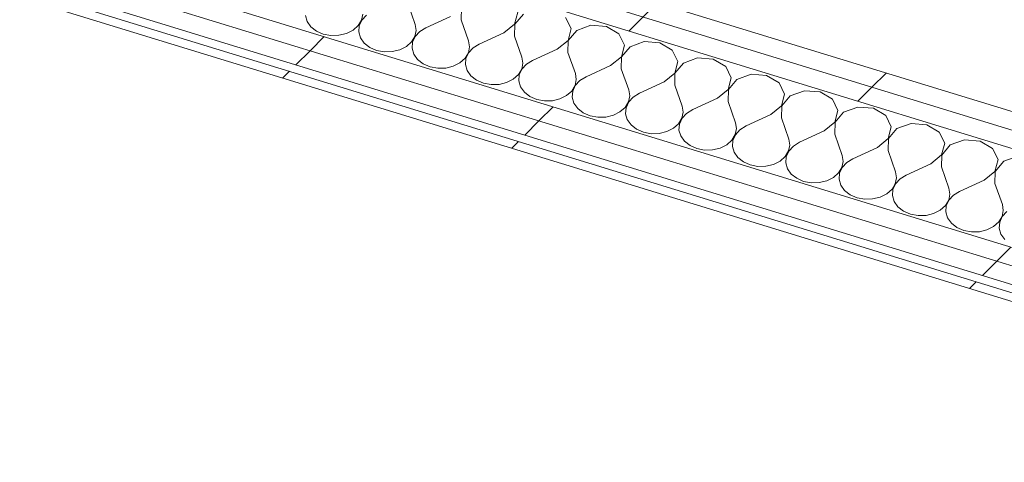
# Model space of a CAD drawing. Header units: millimetres. Extents: x -2220 to 52371, y -4077 to 6953.
# Tile 98 of 228: x 6139 to 6744, y -922 to -650. Entities that reach past the tile are written whole.
import ezdxf

# ---------------------------------------------------------------- set-up
doc = ezdxf.new("R2010")
doc.units = ezdxf.units.MM
doc.header["$MEASUREMENT"] = 0
doc.linetypes.add('Wipeout_Contour', pattern=[1000, 0, -1000])
doc.layers.add('Nuevo_08_E_Envans secs', color=7, linetype='Continuous')
doc.layers.add('Nuevo_08_E_Envans secs_Pluma_Nº__1', color=7, linetype='Continuous', lineweight=5)
for name, color, linetype, lineweight, true_color in [('Nuevo_08_E_Envans secs_Pluma_Nº__102', 7, 'Continuous', 5, 0xcccccc), ('Nuevo_08_E_Envans secs_Pluma_Nº__171', 171, 'Continuous', 13, 0xaaaaff), ('Nuevo_08_E_Envans secs_Pluma_Nº__177', 7, 'Continuous', 15, 0xf7e046)]:
    doc.layers.add(name, color=color, linetype=linetype, lineweight=lineweight, true_color=true_color)
pattern_1 = [(45, (0, 0), (-183.848, 183.848), [195, -65]), (45, (7e-14, 183.85), (-183.848, 183.848), [195, -65])]

# ---------------------------------------------------------------- blocks, each defined once
blk = doc.blocks.new('*X77')
at = {"layer": 'Nuevo_08_E_Envans secs_Pluma_Nº__102', "color": 254, "linetype": 'Continuous', "lineweight": 5, "true_color": 0xcccccc}
for p, q in [((6377.52, -639.62), (6382.06, -652.63)), ((6314.54, -647.11), (6315.59, -650.74)), ((6349.1, -649.92), (6349.85, -646.25)), ((6352.03, -646.92), (6349.23, -649.96)), ((6410.48, -642.33), (6410.32, -649.69)), ((6443.15, -652.36), (6445.04, -645.14)), ((6448.51, -646.21), (6443.29, -652.4)), ((6315.59, -650.74), (6317.91, -654)), ((6343.88, -656.12), (6347.05, -653.3)), ((6347.05, -653.3), (6349.1, -649.92)), ((6347.62, -653.47), (6347.34, -657.18)), ((6349.23, -649.96), (6347.62, -653.47)), ((6382.66, -656.32), (6382.06, -652.63)), ((6403.76, -647.68), (6388.62, -654.65)), ((6410.32, -649.69), (6414.87, -662.7)), ((6436.56, -657.74), (6443.15, -652.36)), ((6443.29, -652.4), (6443.12, -659.76)), ((6477.85, -655.21), (6474.47, -648.32)), ((6490.03, -653.09), (6481.31, -656.27)), ((6499.64, -653.88), (6490.03, -653.09)), ((6317.91, -654), (6321.32, -656.66)), ((6321.32, -656.66), (6325.55, -658.52)), ((6325.55, -658.52), (6330.28, -659.42)), ((6330.28, -659.42), (6335.16, -659.3)), ((6335.16, -659.3), (6339.81, -658.17)), ((6339.81, -658.17), (6343.88, -656.12)), ((6347.34, -657.18), (6348.4, -660.8)), ((6381.9, -659.99), (6382.66, -656.32)), ((6384.84, -656.99), (6382.03, -660.03)), ((6388.62, -654.65), (6384.84, -656.99)), ((6436.56, -657.74), (6421.43, -664.71)), ((6475.96, -662.43), (6477.85, -655.21)), ((6481.31, -656.27), (6476.09, -662.47)), ((6507.27, -658.39), (6499.64, -653.88)), ((6510.65, -665.28), (6507.27, -658.39)), ((6348.4, -660.8), (6350.72, -664.07)), ((6350.72, -664.07), (6354.12, -666.73)), ((6376.68, -666.18), (6379.86, -663.36)), ((6379.86, -663.36), (6381.9, -659.99)), ((6380.43, -663.54), (6380.15, -667.25)), ((6382.03, -660.03), (6380.43, -663.54)), ((6415.46, -666.39), (6414.87, -662.7)), ((6421.43, -664.71), (6417.64, -667.06)), ((6443.12, -659.76), (6447.67, -672.77)), ((6469.37, -667.81), (6475.96, -662.43)), ((6476.09, -662.47), (6475.93, -669.83)), ((6508.76, -672.5), (6510.65, -665.28)), ((6522.83, -663.16), (6514.12, -666.34)), ((6532.44, -663.94), (6522.83, -663.16)), ((6540.08, -668.45), (6532.44, -663.94)), ((6354.12, -666.73), (6358.35, -668.58)), ((6358.35, -668.58), (6363.09, -669.48)), ((6363.09, -669.48), (6367.97, -669.36)), ((6367.97, -669.36), (6372.61, -668.24)), ((6372.61, -668.24), (6376.68, -666.18)), ((6380.15, -667.25), (6381.2, -670.87)), ((6381.2, -670.87), (6383.52, -674.14)), ((6412.66, -673.43), (6414.71, -670.06)), ((6414.84, -670.1), (6413.23, -673.61)), ((6414.71, -670.06), (6415.46, -666.39)), ((6417.64, -667.06), (6414.84, -670.1)), ((6469.37, -667.81), (6454.23, -674.78)), ((6475.93, -669.83), (6480.48, -682.83)), ((6514.12, -666.34), (6508.9, -672.54)), ((6543.46, -675.35), (6540.08, -668.45)), ((6383.52, -674.14), (6386.93, -676.8)), ((6386.93, -676.8), (6391.16, -678.65)), ((6405.42, -678.3), (6409.49, -676.25)), ((6409.49, -676.25), (6412.66, -673.43)), ((6413.23, -673.61), (6412.95, -677.31)), ((6412.95, -677.31), (6414.01, -680.94)), ((6447.51, -680.12), (6448.26, -676.45)), ((6450.45, -677.12), (6447.64, -680.16)), ((6448.26, -676.45), (6447.67, -672.77)), ((6454.23, -674.78), (6450.45, -677.12)), ((6502.17, -677.88), (6508.76, -672.5)), ((6508.9, -672.54), (6508.73, -679.89)), ((6541.57, -682.56), (6543.46, -675.35)), ((6546.92, -676.41), (6541.7, -682.6)), ((6555.64, -673.23), (6546.92, -676.41)), ((6565.25, -674.01), (6555.64, -673.23)), ((6572.88, -678.52), (6565.25, -674.01)), ((6391.16, -678.65), (6395.89, -679.55)), ((6395.89, -679.55), (6400.77, -679.43)), ((6400.77, -679.43), (6405.42, -678.3)), ((6414.01, -680.94), (6416.33, -684.21)), ((6442.29, -686.32), (6445.47, -683.5)), ((6445.47, -683.5), (6447.51, -680.12)), ((6446.04, -683.67), (6445.76, -687.38)), ((6447.64, -680.16), (6446.04, -683.67)), ((6481.07, -686.52), (6480.48, -682.83)), ((6502.17, -677.88), (6487.04, -684.85)), ((6508.73, -679.89), (6513.28, -692.9)), ((6534.98, -687.95), (6541.57, -682.56)), ((6541.7, -682.6), (6541.54, -689.96)), ((6576.26, -685.41), (6572.88, -678.52)), ((6588.44, -683.3), (6579.72, -686.48)), ((6598.05, -684.08), (6588.44, -683.3)), ((6416.33, -684.21), (6419.73, -686.87)), ((6419.73, -686.87), (6423.96, -688.72)), ((6423.96, -688.72), (6428.7, -689.62)), ((6428.7, -689.62), (6433.57, -689.5)), ((6433.57, -689.5), (6438.22, -688.37)), ((6438.22, -688.37), (6442.29, -686.32)), ((6445.76, -687.38), (6446.81, -691.01)), ((6480.32, -690.19), (6481.07, -686.52)), ((6483.25, -687.19), (6480.45, -690.23)), ((6487.04, -684.85), (6483.25, -687.19)), ((6534.98, -687.95), (6519.84, -694.92)), ((6574.37, -692.63), (6576.26, -685.41)), ((6579.72, -686.48), (6574.51, -692.67)), ((6605.69, -688.59), (6598.05, -684.08)), ((6609.07, -695.48), (6605.69, -688.59)), ((6446.81, -691.01), (6449.13, -694.27)), ((6449.13, -694.27), (6452.54, -696.93)), ((6475.1, -696.39), (6478.27, -693.57)), ((6478.27, -693.57), (6480.32, -690.19)), ((6478.84, -693.74), (6478.56, -697.45)), ((6480.45, -690.23), (6478.84, -693.74)), ((6513.87, -696.59), (6513.28, -692.9)), ((6519.84, -694.92), (6516.06, -697.26)), ((6541.54, -689.96), (6546.09, -702.97)), ((6567.78, -698.01), (6574.37, -692.63)), ((6574.51, -692.67), (6574.34, -700.03)), ((6607.18, -702.7), (6609.07, -695.48)), ((6621.25, -693.36), (6612.53, -696.54)), ((6630.86, -694.14), (6621.25, -693.36)), ((6638.49, -698.66), (6630.86, -694.14)), ((6452.54, -696.93), (6456.77, -698.79)), ((6456.77, -698.79), (6461.5, -699.69)), ((6461.5, -699.69), (6466.38, -699.57)), ((6466.38, -699.57), (6471.03, -698.44)), ((6471.03, -698.44), (6475.1, -696.39)), ((6478.56, -697.45), (6479.62, -701.07)), ((6479.62, -701.07), (6481.94, -704.34)), ((6511.08, -703.63), (6513.12, -700.26)), ((6513.25, -700.3), (6511.65, -703.81)), ((6513.12, -700.26), (6513.87, -696.59)), ((6516.06, -697.26), (6513.25, -700.3)), ((6567.78, -698.01), (6552.65, -704.98)), ((6574.34, -700.03), (6578.89, -713.04)), ((6612.53, -696.54), (6607.31, -702.74)), ((6641.87, -705.55), (6638.49, -698.66)), ((6481.94, -704.34), (6485.34, -707)), ((6485.34, -707), (6489.57, -708.85)), ((6503.83, -708.51), (6507.9, -706.45)), ((6507.9, -706.45), (6511.08, -703.63)), ((6511.65, -703.81), (6511.36, -707.52)), ((6511.36, -707.52), (6512.42, -711.14)), ((6545.93, -710.33), (6546.68, -706.66)), ((6548.86, -707.33), (6546.06, -710.37)), ((6546.68, -706.66), (6546.09, -702.97)), ((6552.65, -704.98), (6548.86, -707.33)), ((6600.59, -708.08), (6607.18, -702.7)), ((6607.31, -702.74), (6607.15, -710.1)), ((6639.98, -712.77), (6641.87, -705.55)), ((6645.33, -706.61), (6640.12, -712.81)), ((6654.05, -703.43), (6645.33, -706.61)), ((6663.66, -704.21), (6654.05, -703.43)), ((6671.3, -708.72), (6663.66, -704.21)), ((6489.57, -708.85), (6494.31, -709.75)), ((6494.31, -709.75), (6499.18, -709.63)), ((6499.18, -709.63), (6503.83, -708.51)), ((6512.42, -711.14), (6514.74, -714.41)), ((6540.71, -716.52), (6543.88, -713.7)), ((6543.88, -713.7), (6545.93, -710.33)), ((6544.45, -713.88), (6544.17, -717.58)), ((6546.06, -710.37), (6544.45, -713.88)), ((6579.48, -716.72), (6578.89, -713.04)), ((6600.59, -708.08), (6585.45, -715.05)), ((6607.15, -710.1), (6611.7, -723.1)), ((6633.39, -718.15), (6639.98, -712.77)), ((6640.12, -712.81), (6639.95, -720.16)), ((6674.68, -715.62), (6671.3, -708.72)), ((6686.86, -713.5), (6678.14, -716.68)), ((6696.47, -714.28), (6686.86, -713.5)), ((6514.74, -714.41), (6518.15, -717.07)), ((6518.15, -717.07), (6522.38, -718.92)), ((6522.38, -718.92), (6527.11, -719.82)), ((6527.11, -719.82), (6531.99, -719.7)), ((6531.99, -719.7), (6536.64, -718.57)), ((6536.64, -718.57), (6540.71, -716.52)), ((6544.17, -717.58), (6545.23, -721.21)), ((6578.73, -720.39), (6579.48, -716.72)), ((6581.67, -717.39), (6578.86, -720.43)), ((6585.45, -715.05), (6581.67, -717.39)), ((6633.39, -718.15), (6618.26, -725.12)), ((6639.95, -720.16), (6644.5, -733.17)), ((6672.79, -722.83), (6674.68, -715.62)), ((6678.14, -716.68), (6672.92, -722.87)), ((6704.1, -718.79), (6696.47, -714.28)), ((6707.48, -725.68), (6704.1, -718.79)), ((6545.23, -721.21), (6547.55, -724.48)), ((6547.55, -724.48), (6550.95, -727.14)), ((6573.51, -726.59), (6576.69, -723.77)), ((6576.69, -723.77), (6578.73, -720.39)), ((6577.26, -723.94), (6576.97, -727.65)), ((6578.86, -720.43), (6577.26, -723.94)), ((6612.29, -726.79), (6611.7, -723.1)), ((6618.26, -725.12), (6614.47, -727.46)), ((6666.2, -728.22), (6672.79, -722.83)), ((6672.92, -722.87), (6672.76, -730.23)), ((6705.59, -732.9), (6707.48, -725.68)), ((6719.66, -723.57), (6710.94, -726.75)), ((6729.27, -724.35), (6719.66, -723.57)), ((6736.91, -728.86), (6729.27, -724.35)), ((6550.95, -727.14), (6555.18, -728.99)), ((6555.18, -728.99), (6559.92, -729.89)), ((6559.92, -729.89), (6564.79, -729.77)), ((6564.79, -729.77), (6569.44, -728.64)), ((6569.44, -728.64), (6573.51, -726.59)), ((6576.97, -727.65), (6578.03, -731.28)), ((6578.03, -731.28), (6580.35, -734.54)), ((6609.49, -733.83), (6611.53, -730.46)), ((6611.67, -730.5), (6610.06, -734.01)), ((6611.53, -730.46), (6612.29, -726.79)), ((6614.47, -727.46), (6611.67, -730.5)), ((6666.2, -728.22), (6651.06, -735.19)), ((6672.76, -730.23), (6677.31, -743.24)), ((6710.94, -726.75), (6705.73, -732.94)), ((6740.29, -735.75), (6736.91, -728.86)), ((6580.35, -734.54), (6583.76, -737.2)), ((6583.76, -737.2), (6587.99, -739.05)), ((6602.25, -738.71), (6606.32, -736.66)), ((6606.32, -736.66), (6609.49, -733.83)), ((6610.06, -734.01), (6609.78, -737.72)), ((6609.78, -737.72), (6610.84, -741.34)), ((6644.34, -740.53), (6645.09, -736.86)), ((6647.27, -737.53), (6644.47, -740.57)), ((6645.09, -736.86), (6644.5, -733.17)), ((6651.06, -735.19), (6647.27, -737.53)), ((6699, -738.28), (6683.87, -745.25)), ((6699, -738.28), (6705.59, -732.9)), ((6705.73, -732.94), (6705.56, -740.3)), ((6738.4, -742.97), (6740.29, -735.75)), ((6743.75, -736.81), (6738.53, -743.01)), ((6752.47, -733.63), (6743.75, -736.81)), ((6587.99, -739.05), (6592.72, -739.96)), ((6592.72, -739.96), (6597.6, -739.84)), ((6597.6, -739.84), (6602.25, -738.71)), ((6610.84, -741.34), (6613.16, -744.61)), ((6639.12, -746.72), (6642.3, -743.9)), ((6642.3, -743.9), (6644.34, -740.53)), ((6642.87, -744.08), (6642.58, -747.79)), ((6644.47, -740.57), (6642.87, -744.08)), ((6677.9, -746.93), (6677.31, -743.24)), ((6705.56, -740.3), (6710.11, -753.31)), ((6731.81, -748.35), (6738.4, -742.97)), ((6738.53, -743.01), (6738.37, -750.36)), ((6613.16, -744.61), (6616.56, -747.27)), ((6616.56, -747.27), (6620.79, -749.12)), ((6620.79, -749.12), (6625.53, -750.02)), ((6625.53, -750.02), (6630.4, -749.9)), ((6630.4, -749.9), (6635.05, -748.78)), ((6635.05, -748.78), (6639.12, -746.72)), ((6642.58, -747.79), (6643.64, -751.41)), ((6677.14, -750.6), (6677.9, -746.93)), ((6680.08, -747.6), (6677.28, -750.64)), ((6683.87, -745.25), (6680.08, -747.6)), ((6731.81, -748.35), (6716.67, -755.32)), ((6738.37, -750.36), (6742.92, -763.37)), ((6643.64, -751.41), (6645.96, -754.68)), ((6645.96, -754.68), (6649.37, -757.34)), ((6671.93, -756.79), (6675.1, -753.97)), ((6675.1, -753.97), (6677.14, -750.6)), ((6675.67, -754.14), (6675.39, -757.85)), ((6677.28, -750.64), (6675.67, -754.14)), ((6710.7, -756.99), (6710.11, -753.31)), ((6716.67, -755.32), (6712.88, -757.66)), ((6649.37, -757.34), (6653.6, -759.19)), ((6653.6, -759.19), (6658.33, -760.09)), ((6658.33, -760.09), (6663.21, -759.97)), ((6663.21, -759.97), (6667.86, -758.84)), ((6667.86, -758.84), (6671.93, -756.79)), ((6675.39, -757.85), (6676.45, -761.48)), ((6676.45, -761.48), (6678.77, -764.75)), ((6707.91, -764.04), (6709.95, -760.66)), ((6710.08, -760.7), (6708.48, -764.21)), ((6709.95, -760.66), (6710.7, -756.99)), ((6712.88, -757.66), (6710.08, -760.7)), ((6678.77, -764.75), (6682.17, -767.41)), ((6682.17, -767.41), (6686.4, -769.26)), ((6700.66, -768.91), (6704.73, -766.86)), ((6704.73, -766.86), (6707.91, -764.04)), ((6708.48, -764.21), (6708.19, -767.92)), ((6708.19, -767.92), (6709.25, -771.55)), ((6742.75, -770.73), (6743.51, -767.06)), ((6745.69, -767.73), (6742.89, -770.77)), ((6743.51, -767.06), (6742.92, -763.37)), ((6686.4, -769.26), (6691.14, -770.16)), ((6691.14, -770.16), (6696.01, -770.04)), ((6696.01, -770.04), (6700.66, -768.91)), ((6709.25, -771.55), (6711.57, -774.81)), ((6737.54, -776.92), (6740.71, -774.1)), ((6740.71, -774.1), (6742.75, -770.73)), ((6741.28, -774.28), (6741, -777.99)), ((6742.89, -770.77), (6741.28, -774.28)), ((6711.57, -774.81), (6714.98, -777.47)), ((6714.98, -777.47), (6719.21, -779.32)), ((6719.21, -779.32), (6723.94, -780.22)), ((6723.94, -780.22), (6728.82, -780.11)), ((6728.82, -780.11), (6733.47, -778.98)), ((6733.47, -778.98), (6737.54, -776.92)), ((6741, -777.99), (6742.06, -781.61)), ((6742.06, -781.61), (6744.38, -784.88))]:
    blk.add_line(p, q, dxfattribs=at)
blk = doc.blocks.new('Elem Sección_68_1')
at = {"layer": 'Nuevo_08_E_Envans secs', "lineweight": 0}
blk.add_blockref('*X77', (0, 0), dxfattribs=at)
at = {"color": 254, "linetype": 'Wipeout_Contour', "lineweight": 0, "ltscale": 26144.135551}
blk.add_wipeout([(5916.12, -462.03), (7086.31, -821.14), (7091.47, -811.4), (5921.29, -452.29)], dxfattribs=at).dxf.layer = 'Nuevo_08_E_Envans secs'
at = {"layer": 'Nuevo_08_E_Envans secs_Pluma_Nº__177', "linetype": 'Continuous', "lineweight": 15, "true_color": 0xf7e046}
h = blk.add_hatch(dxfattribs=at)
h.set_pattern_fill('Panellat_HPL_0001', color=53, style=0, pattern_type=2)
h.set_pattern_definition(pattern_1)
h.paths.add_polyline_path([(5916.12, -462.03), (7086.31, -821.14), (7091.47, -811.4), (5921.29, -452.29)])
at = {"color": 254, "linetype": 'Wipeout_Contour', "lineweight": 0, "ltscale": 33286.966486}
blk.add_wipeout([(5910.96, -471.77), (7093.94, -834.81), (7099.1, -825.07), (7086.31, -821.14), (5916.12, -462.03)], dxfattribs=at).dxf.layer = 'Nuevo_08_E_Envans secs'
at = {"layer": 'Nuevo_08_E_Envans secs_Pluma_Nº__177', "linetype": 'Continuous', "lineweight": 15, "true_color": 0xf7e046}
h = blk.add_hatch(dxfattribs=at)
h.set_pattern_fill('Panellat_HPL_0001', color=53, style=0, pattern_type=2)
h.set_pattern_definition(pattern_1)
h.paths.add_polyline_path([(5910.96, -471.77), (7093.94, -834.81), (7099.1, -825.07), (7086.31, -821.14), (5916.12, -462.03)])
at = {"color": 254, "linetype": 'Wipeout_Contour', "lineweight": 0, "ltscale": 30493.871432}
blk.add_wipeout([(5868.08, -552.67), (9216.61, -1580.3), (9219, -1575.8), (5870.47, -548.18)], dxfattribs=at).dxf.layer = 'Nuevo_08_E_Envans secs'
at = {"layer": 'Nuevo_08_E_Envans secs_Pluma_Nº__171', "linetype": 'Continuous', "lineweight": 13, "true_color": 0xaaaaff}
h = blk.add_hatch(dxfattribs=at)
h.set_pattern_fill('Panellat_HPL_0001', color=161, style=0, pattern_type=2)
h.set_pattern_definition(pattern_1)
h.paths.add_polyline_path([(5868.08, -552.67), (9216.61, -1580.3), (9219, -1575.8), (5870.47, -548.18)])
at = {"color": 254, "linetype": 'Wipeout_Contour', "lineweight": 0, "ltscale": 39819.543603}
blk.add_wipeout([(5872.85, -543.69), (9209.57, -1567.68), (9214.73, -1557.94), (9201.94, -1554.02), (5878.01, -533.95)], dxfattribs=at).dxf.layer = 'Nuevo_08_E_Envans secs'
at = {"layer": 'Nuevo_08_E_Envans secs_Pluma_Nº__177', "linetype": 'Continuous', "lineweight": 15, "true_color": 0xf7e046}
h = blk.add_hatch(dxfattribs=at)
h.set_pattern_fill('Panellat_HPL_0001', color=53, style=0, pattern_type=2)
h.set_pattern_definition(pattern_1)
h.paths.add_polyline_path([(5872.85, -543.69), (9209.57, -1567.68), (9214.73, -1557.94), (9201.94, -1554.02), (5878.01, -533.95)])
at = {"color": 254, "linetype": 'Wipeout_Contour', "lineweight": 0, "ltscale": 54462.240952}
blk.add_wipeout([(5878.01, -533.95), (9201.94, -1554.02), (9207.1, -1544.28), (9194.3, -1540.35), (7447.01, -1004.13), (7092.72, -895.4), (5883.17, -524.21)], dxfattribs=at).dxf.layer = 'Nuevo_08_E_Envans secs'
at = {"layer": 'Nuevo_08_E_Envans secs_Pluma_Nº__177', "linetype": 'Continuous', "lineweight": 15, "true_color": 0xf7e046}
h = blk.add_hatch(dxfattribs=at)
h.set_pattern_fill('Panellat_HPL_0001', color=53, style=0, pattern_type=2)
h.set_pattern_definition(pattern_1)
h.paths.add_polyline_path([(5878.01, -533.95), (9201.94, -1554.02), (9207.1, -1544.28), (9194.3, -1540.35), (7447.01, -1004.13), (7092.72, -895.4), (5883.17, -524.21)])
at = {"layer": 'Nuevo_08_E_Envans secs_Pluma_Nº__1', "color": 7, "linetype": 'Continuous', "lineweight": 5}
for p, q in [((5921.29, -452.29), (7078.67, -807.48)), ((5916.12, -462.03), (7086.31, -821.14)), ((5910.96, -471.77), (7093.94, -834.81)), ((5883.17, -524.21), (7092.72, -895.4)), ((5878.01, -533.95), (9201.94, -1554.02)), ((5872.85, -543.69), (9209.57, -1567.68)), ((5870.47, -548.18), (9213.09, -1573.99)), ((5868.08, -552.67), (9216.61, -1580.3))]:
    blk.add_line(p, q, dxfattribs=at)
blk = doc.blocks.new('Elem Sección_111_1')
at = {"color": 254, "linetype": 'Wipeout_Contour', "lineweight": 0, "ltscale": 15755.887503}
blk.add_wipeout([(968.96, -802.52), (6170.16, -2398.7), (6172.54, -2394.21), (971.34, -798.02)], dxfattribs=at).dxf.layer = 'Nuevo_08_E_Envans secs'
at = {"color": 254, "linetype": 'Wipeout_Contour', "lineweight": 0, "ltscale": 15758.288048}
blk.add_wipeout([(6162.61, -2412.93), (6167.77, -2403.19), (966.58, -807.01), (961.42, -816.75)], dxfattribs=at).dxf.layer = 'Nuevo_08_E_Envans secs'

msp = doc.modelspace()

# ---------------------------------------------------------------- block references
at = {"layer": 'Nuevo_08_E_Envans secs', "lineweight": 0}
msp.add_blockref('Elem Sección_68_1', (0, 0), dxfattribs=at)

# ---------------------------------------------------------------- next in the draw order: block references
msp.add_blockref('Elem Sección_111_1', (0, 0), dxfattribs=at)

doc.saveas('drawing.dxf')
